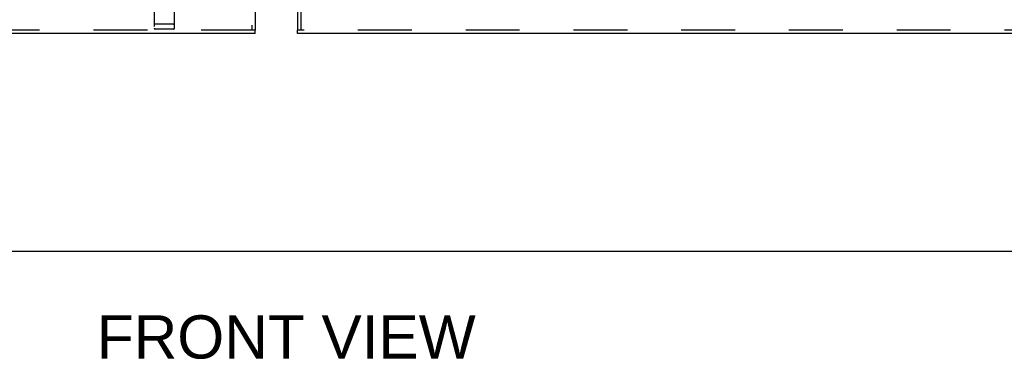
# Model space of a CAD drawing. Header units: inches. Extents: x 0 to 304, y 0 to 196.
# Tile 5 of 129: x 84 to 115, y 54 to 65. Entities that reach past the tile are written whole.
import ezdxf

# ---------------------------------------------------------------- set-up
doc = ezdxf.new("R2010")
doc.units = ezdxf.units.IN
doc.header["$LTSCALE"] = 16.696429
doc.header["$MEASUREMENT"] = 0
doc.linetypes.add('HIDDEN', pattern=[0.2, 0.1, -0.1])
doc.layers.get('0').update_dxf_attribs({"linetype": 'CONTINUOUS'})
for name, color, linetype in [('DIMENSIONS', 7, 'CONTINUOUS'), ('DOOR_2_ASSEMBLY', 7, 'CONTINUOUS'), ('MAIN_DOOR_ASSEMBLY', 7, 'CONTINUOUS')]:
    doc.layers.add(name, color=color, linetype=linetype)
doc.styles.get("Standard").update_dxf_attribs({"font": 'arial.ttf'})

msp = doc.modelspace()

# ---------------------------------------------------------------- linework, layer by layer
at = {"color": 7, "linetype": 'Continuous'}
msp.add_line((53.813, 57.356), (132.438, 57.356), dxfattribs=at)
at = {"layer": 'DOOR_2_ASSEMBLY', "color": 8, "linetype": 'HIDDEN'}
for p, q in [((91.459, 144.502), (91.459, 64.21)), ((88.438, 65.994), (88.438, 64.269)), ((89.063, 64.269), (89.063, 65.994)), ((88.456, 64.397), (88.455, 64.397)), ((88.457, 64.397), (88.456, 64.397)), ((88.458, 64.397), (88.457, 64.397)), ((88.459, 64.397), (88.458, 64.397)), ((88.46, 64.397), (88.459, 64.397)), ((88.459, 64.397), (88.459, 64.397)), ((88.461, 64.397), (88.46, 64.397)), ((88.462, 64.397), (88.461, 64.397)), ((88.463, 64.397), (88.462, 64.397)), ((88.464, 64.397), (88.463, 64.397)), ((88.463, 64.397), (88.463, 64.397)), ((88.465, 64.397), (88.464, 64.397)), ((88.466, 64.397), (88.465, 64.397)), ((88.467, 64.397), (88.466, 64.397)), ((88.468, 64.397), (88.467, 64.397)), ((89.034, 64.397), (88.468, 64.397)), ((88.468, 64.397), (88.468, 64.397)), ((89.034, 64.397), (89.035, 64.397)), ((89.035, 64.397), (89.036, 64.397)), ((89.036, 64.397), (89.037, 64.397)), ((89.036, 64.397), (89.036, 64.397)), ((89.037, 64.397), (89.038, 64.397)), ((89.038, 64.397), (89.039, 64.397)), ((89.039, 64.397), (89.04, 64.397)), ((89.04, 64.397), (89.041, 64.397)), ((89.041, 64.397), (89.042, 64.397)), ((89.041, 64.397), (89.041, 64.397)), ((89.042, 64.397), (89.043, 64.397)), ((89.043, 64.397), (89.044, 64.397)), ((89.044, 64.397), (89.045, 64.397)), ((89.045, 64.397), (89.046, 64.397)), ((89.045, 64.397), (89.045, 64.397)), ((89.046, 64.397), (89.047, 64.397)), ((89.047, 64.397), (89.048, 64.398)), ((91.563, 64.21), (54.626, 64.21)), ((89.033, 64.239), (88.468, 64.239))]:
    msp.add_line(p, q, dxfattribs=at)
at = {"layer": 'DOOR_2_ASSEMBLY', "color": 3, "linetype": 'Continuous'}
for p, q in [((91.563, 144.502), (91.563, 64.21)), ((91.563, 64.106), (54.626, 64.106))]:
    msp.add_line(p, q, dxfattribs=at)
at = {"layer": 'DOOR_2_ASSEMBLY', "color": 7, "linetype": 'Continuous'}
msp.add_line((91.563, 64.106), (91.563, 64.21), dxfattribs=at)
at = {"layer": 'DOOR_2_ASSEMBLY', "color": 8, "linetype": 'HIDDEN'}
for points in [[(88.455, 64.397), (88.455, 64.397), (88.454, 64.398), (88.454, 64.398), (88.454, 64.398), (88.453, 64.398), (88.453, 64.398), (88.452, 64.398), (88.452, 64.398), (88.452, 64.398), (88.451, 64.398), (88.451, 64.398), (88.451, 64.398), (88.45, 64.398), (88.45, 64.398), (88.45, 64.398), (88.449, 64.398), (88.449, 64.398), (88.449, 64.398), (88.448, 64.399), (88.448, 64.399), (88.448, 64.399), (88.448, 64.399), (88.447, 64.399), (88.447, 64.399), (88.447, 64.399), (88.446, 64.399), (88.446, 64.399), (88.446, 64.399), (88.446, 64.399), (88.445, 64.399), (88.445, 64.399), (88.445, 64.4), (88.444, 64.4), (88.444, 64.4), (88.444, 64.4), (88.444, 64.4), (88.443, 64.4), (88.443, 64.4), (88.443, 64.4), (88.443, 64.4), (88.443, 64.4), (88.442, 64.4), (88.442, 64.4), (88.442, 64.401), (88.442, 64.401), (88.442, 64.401), (88.441, 64.401), (88.441, 64.401), (88.441, 64.401), (88.441, 64.401), (88.441, 64.401), (88.441, 64.401), (88.44, 64.401), (88.44, 64.402), (88.44, 64.402), (88.44, 64.402), (88.44, 64.402), (88.44, 64.402), (88.44, 64.402), (88.439, 64.402), (88.439, 64.402), (88.439, 64.402), (88.439, 64.402), (88.439, 64.403), (88.439, 64.403), (88.439, 64.403), (88.439, 64.403), (88.439, 64.403), (88.439, 64.403), (88.439, 64.403), (88.439, 64.403), (88.439, 64.403), (88.439, 64.403), (88.439, 64.404), (88.438, 64.404), (88.438, 64.404), (88.438, 64.404), (88.438, 64.404), (88.438, 64.404)], [(89.048, 64.398), (89.048, 64.398), (89.048, 64.398), (89.049, 64.398), (89.049, 64.398), (89.049, 64.398), (89.05, 64.398), (89.05, 64.398), (89.05, 64.398), (89.051, 64.398), (89.051, 64.398), (89.051, 64.398), (89.052, 64.398), (89.052, 64.398), (89.052, 64.398), (89.053, 64.398), (89.053, 64.398), (89.053, 64.399), (89.054, 64.399), (89.054, 64.399), (89.054, 64.399), (89.055, 64.399), (89.055, 64.399), (89.055, 64.399), (89.056, 64.399), (89.056, 64.399), (89.056, 64.399), (89.056, 64.399), (89.057, 64.399), (89.057, 64.399), (89.057, 64.4), (89.057, 64.4), (89.058, 64.4), (89.058, 64.4), (89.058, 64.4), (89.058, 64.4), (89.059, 64.4), (89.059, 64.4), (89.059, 64.4), (89.059, 64.4), (89.059, 64.4), (89.06, 64.4), (89.06, 64.401), (89.06, 64.401), (89.06, 64.401), (89.06, 64.401), (89.061, 64.401), (89.061, 64.401), (89.061, 64.401), (89.061, 64.401), (89.061, 64.401), (89.061, 64.401), (89.062, 64.402), (89.062, 64.402), (89.062, 64.402), (89.062, 64.402), (89.062, 64.402), (89.062, 64.402), (89.062, 64.402), (89.062, 64.402), (89.063, 64.402), (89.063, 64.402), (89.063, 64.403), (89.063, 64.403), (89.063, 64.403), (89.063, 64.403), (89.063, 64.403), (89.063, 64.403), (89.063, 64.403), (89.063, 64.403), (89.063, 64.403), (89.063, 64.403), (89.063, 64.404), (89.063, 64.404), (89.063, 64.404), (89.063, 64.404), (89.063, 64.404), (89.063, 64.404)]]:
    msp.add_lwpolyline(points, dxfattribs=at)
for centre, start, end in [((88.468, 64.269), 180, 270), ((89.033, 64.269), 270, 360)]:
    msp.add_arc(centre, 0.03, start, end, dxfattribs=at)
at = {"layer": 'MAIN_DOOR_ASSEMBLY', "color": 8, "linetype": 'HIDDEN'}
for p, q in [((92.98, 68.761), (92.98, 64.21)), ((129.813, 64.21), (92.876, 64.21))]:
    msp.add_line(p, q, dxfattribs=at)
at = {"layer": 'MAIN_DOOR_ASSEMBLY', "color": 3, "linetype": 'Continuous'}
for p, q in [((92.876, 68.606), (92.876, 64.21)), ((129.813, 64.106), (92.876, 64.106))]:
    msp.add_line(p, q, dxfattribs=at)
at = {"layer": 'MAIN_DOOR_ASSEMBLY', "color": 7, "linetype": 'Continuous'}
msp.add_line((92.876, 64.106), (92.876, 64.21), dxfattribs=at)

# ---------------------------------------------------------------- texts
at = {"layer": 'DIMENSIONS', "color": 2, "linetype": 'Continuous', "insert": (92.528, 55.368), "char_height": 1.3393, "width": 11.71999, "attachment_point": 2, "line_spacing_factor": 0.9}
msp.add_mtext('FRONT VIEW', dxfattribs=at)

doc.saveas('drawing.dxf')
